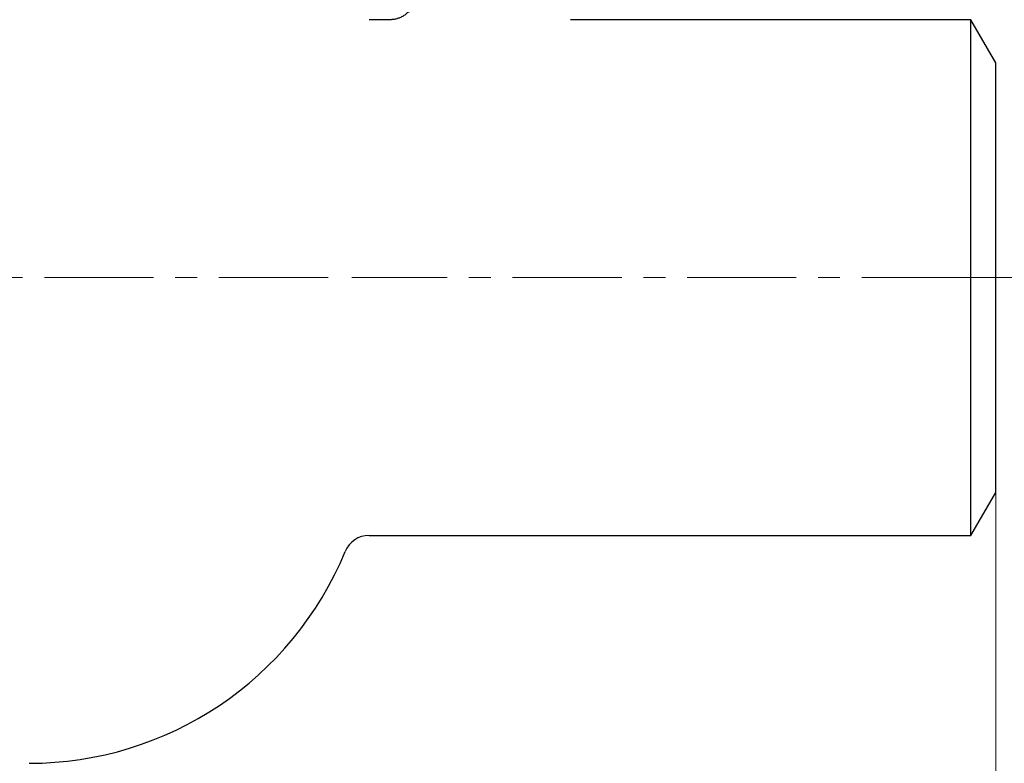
# Model space of a CAD drawing. Header units: millimetres. Extents: x 0 to 594, y 0 to 420.
# Tile 18 of 20: x 222 to 337, y 161 to 248. Entities that reach past the tile are written whole.
import ezdxf

# ---------------------------------------------------------------- set-up
doc = ezdxf.new("R2010")
doc.units = ezdxf.units.MM
doc.linetypes.add('CENTERX2', pattern=[20.32, 12.7, -2.54, 2.54, -2.54])
doc.styles.add('SLDTEXTSTYLE1', font='TXT', dxfattribs={"width": 0.7})
doc.dimstyles.new('SLDDIMSTYLE0', dxfattribs={"dimtxt": 5, "dimasz": 3.5, "dimexe": 0, "dimexo": 0.0625, "dimgap": 1.25, "dimtad": 2, "dimrnd": 1e-09, "dimzin": 12, "dimdsep": 46, "dimtxsty": 'SLDTEXTSTYLE1', "dimsah": 1, "dimcen": 0.09, "dimadec": 0, "dimazin": 3, "dimtol": 1, "dimtp": 3, "dimtm": 3, "dimtfac": 1, "dimtdec": 3, "dimtofl": 0, "dimtmove": 0, "dimatfit": 3, "dimfxl": 1, "dimfrac": 2, "dimtolj": 1, "dimarcsym": 0})

# ---------------------------------------------------------------- blocks, each defined once
blk = doc.blocks.new('_D')
at = {"color": 7, "linetype": 'Continuous', "lineweight": 0}
for p, q in [((35.88, 192.8), (35.88, 141.8)), ((335.88, 192.8), (335.88, 141.8)), ((35.88, 143.3), (335.88, 143.3))]:
    blk.add_line(p, q, dxfattribs=at)
at = {"color": 7, "linetype": 'Continuous', "lineweight": 18}
for points in [[(35.88, 143.3), (39.38, 142.8), (39.38, 143.8)], [(335.88, 143.3), (332.38, 143.8), (332.38, 142.8)]]:
    blk.add_solid(points, dxfattribs=at)
at = {"color": 7, "linetype": 'Continuous', "lineweight": 18, "char_height": 5, "attachment_point": 1, "style": 'SLDTEXTSTYLE1'}
for s, insert in [('±3', (193.5, 149.74)), ('300', (182.23, 149.74))]:
    blk.add_mtext(s, dxfattribs=dict(at, insert=insert))

msp = doc.modelspace()

# ---------------------------------------------------------------- linework, layer by layer
at = {"color": 7, "linetype": 'Continuous', "lineweight": 25}
for p, q in [((265.389, 247.795), (262.947, 247.795)), ((265.389, 247.794), (265.388, 247.794)), ((332.997, 247.795), (286.384, 247.795)), ((286.384, 247.795), (286.384, 247.795)), ((335.884, 242.795), (332.997, 247.795)), ((332.997, 217.795), (332.997, 247.795)), ((335.884, 217.795), (335.884, 242.795)), ((332.997, 187.795), (332.997, 217.795)), ((335.884, 192.795), (335.884, 217.795)), ((332.997, 187.795), (335.884, 192.795)), ((262.947, 187.795), (332.997, 187.795))]:
    msp.add_line(p, q, dxfattribs=at)
at = {"color": 7, "linetype": 'CENTERX2', "lineweight": 18}
for p, q in [((258.181, 217.795), (33.884, 217.795)), ((332.997, 217.795), (260.947, 217.795)), ((332.997, 217.795), (337.884, 217.795))]:
    msp.add_line(p, q, dxfattribs=at)
at = {"color": 7, "linetype": 'Continuous', "lineweight": 25}
for centre, radius, start, end in [((262.947, 184.795), 3, 90, 157.62943), ((223.384, 201.078), 39.783, 270, 337.62943)]:
    msp.add_arc(centre, radius, start, end, dxfattribs=at)
msp.add_open_spline([(268.383, 250.793), (268.383, 250.769), (268.386, 250.662), (268.37, 250.472), (268.334, 250.226), (268.277, 249.988), (268.203, 249.757), (268.112, 249.537), (268.005, 249.327), (267.883, 249.128), (267.748, 248.942), (267.601, 248.769), (267.444, 248.609), (267.277, 248.464), (267.103, 248.332), (266.922, 248.216), (266.736, 248.114), (266.547, 248.027), (266.356, 247.954), (266.165, 247.896), (265.975, 247.851), (265.787, 247.82), (265.604, 247.802), (265.471, 247.794), (265.4, 247.795), (265.388, 247.796)], degree=3, knots=[0, 0, 0, 0, 0.01498399, 0.06842592, 0.12122259, 0.17326114, 0.22459468, 0.27526475, 0.32530052, 0.37472099, 0.42353651, 0.4717496, 0.51935542, 0.56634178, 0.61268889, 0.65836866, 0.70334368, 0.74756571, 0.79097353, 0.83349012, 0.87501862, 0.91543698, 0.95459034, 0.99228006, 1, 1, 1, 1], dxfattribs=at)

# ---------------------------------------------------------------- dimensions: what is measured, and where the dimension line sits
at = {"color": 7, "linetype": 'Continuous', "lineweight": 18}
dim = msp.add_linear_dim(base=(335.884, 143.295), p1=(35.884, 192.795), p2=(335.884, 192.795), dimstyle='SLDDIMSTYLE0', dxfattribs=at)
dim.commit()
dim.dimension.update_dxf_attribs({"geometry": '_D', "text_midpoint": (190.754, 143.295), "dimtype": 160})

doc.saveas('drawing.dxf')
